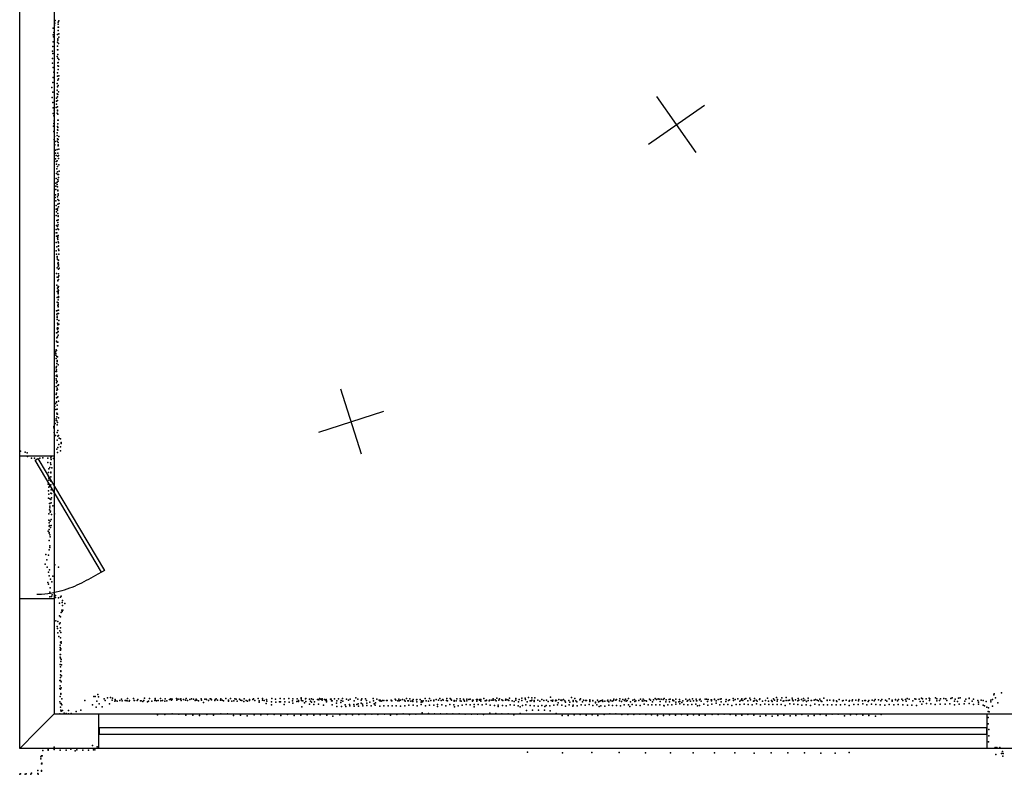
# Model space of a CAD drawing. Header units: millimetres. Extents: x -37310 to 30656, y -73877 to 11784.
# Tile 4 of 34: x -12621 to -6846, y -35713 to -31286. Entities that reach past the tile are written whole.
import ezdxf

# ---------------------------------------------------------------- set-up
doc = ezdxf.new("R2010")
doc.units = ezdxf.units.MM
for name, color, linetype in [('DOORS', 7, 'Continuous'), ('P', 9, 'Continuous'), ('PANOS', 10, 'Continuous'), ('ROOMS', 1, 'Continuous'), ('WALLS', 3, 'Continuous')]:
    doc.layers.add(name, color=color, linetype=linetype)

# ---------------------------------------------------------------- blocks, each defined once
blk = doc.blocks.new('8-Garage_46')
blk.add_lwpolyline([(-1369.95, 10.0018), (1370.02, 10.0018), (1370.02, -9.99825), (-1369.95, -9.99825), (-1369.95, 10.0018)])
blk = doc.blocks.new('1-Standard_3D')
for points in [[(-403.982, 5.64828), (253.382, 394.931), (263.573, 377.722), (-393.791, -11.5606), (-403.982, 5.64828)], [(263.573, 377.722), (275.367, 357.142), (283.15, 343.495), (290.844, 329.879), (298.429, 316.269), (305.882, 302.642), (313.184, 288.973), (320.313, 275.239), (327.249, 261.416), (333.971, 247.479), (340.456, 233.405), (346.686, 219.17), (352.638, 204.75), (358.291, 190.121), (363.626, 175.258), (368.62, 160.139), (373.253, 144.738), (377.503, 129.032), (381.351, 112.998), (384.774, 96.6102), (387.752, 79.8457), (390.265, 62.6802), (392.29, 45.0899), (393.807, 27.0508), (395.085, -0.90191)]]:
    blk.add_lwpolyline(points)

msp = doc.modelspace()

# ---------------------------------------------------------------- linework, layer by layer
at = {"layer": 'DOORS'}
for points in [[(-12417.8, -33844.4), (-12417.8, -34682.6), (-12620.8, -34682.6), (-12620.8, -33844.4), (-12417.8, -33844.4)], [(-12155.7, -35357.7), (-6948.7, -35357.7), (-6948.7, -35560.7), (-12155.7, -35560.7), (-12155.7, -35357.7)]]:
    msp.add_lwpolyline(points, dxfattribs=at)
at = {"layer": 'P'}
for p in [(-12413, -31291), (-12391, -31292), (-12424, -31335), (-12416, -31318), (-12415, -31305), (-12396, -31301), (-12396, -31329), (-12395, -31311), (-12395, -31349), (-12394, -31329), (-12424, -31375), (-12422, -31387), (-12420, -31360), (-12399, -31372), (-12398, -31397), (-12397, -31406), (-12392, -31388), (-12391, -31369), (-12428, -31470), (-12426, -31443), (-12424, -31415), (-12400, -31418), (-12400, -31441), (-12400, -31462), (-12398, -31463), (-12393, -31426), (-12428, -31513), (-12426, -31483), (-12401, -31502), (-12398, -31489), (-12398, -31511), (-12391, -31520), (-12428, -31541), (-12424, -31567), (-12397, -31538), (-12397, -31557), (-12395, -31537), (-12395, -31577), (-12394, -31558), (-12425, -31625), (-12421, -31594), (-12399, -31598), (-12399, -31617), (-12398, -31641), (-12393, -31633), (-12392, -31614), (-12432, -31683), (-12427, -31655), (-12401, -31660), (-12401, -31699), (-12400, -31679), (-12395, -31671), (-12430, -31743), (-12427, -31711), (-12405, -31745), (-12401, -31720), (-12399, -31739), (-12398, -31725), (-12394, -31708), (-12426, -31772), (-12425, -31803), (-12419, -31816), (-12407, -31801), (-12405, -31782), (-12404, -31764), (-12400, -31796), (-12399, -31759), (-12425, -31836), (-12421, -31849), (-12401, -31833), (-12399, -31817), (-12399, -31821), (-12397, -31839), (-12422, -31911), (-12420, -31894), (-12418, -31878), (-12400, -31932), (-12399, -31913), (-12398, -31876), (-12398, -31896), (-12397, -31918), (-12396, -31875), (-12421, -31942), (-12418, -31988), (-12416, -31971), (-12402, -31965), (-12401, -31949), (-12400, -31984), (-12398, -31933), (-12395, -31989), (-12392, -31970), (-12414, -32020), (-12413, -32001), (-12401, -31999), (-12396, -32007), (-12396, -32019), (-12395, -32025), (-12392, -32045), (-12411, -32051), (-12411, -32068), (-12411, -32102), (-12406, -32082), (-12402, -32048), (-12398, -32068), (-12397, -32086), (-12394, -32100), (-12393, -32082), (-12407, -32118), (-12405, -32133), (-12403, -32160), (-12402, -32113), (-12400, -32147), (-12391, -32137), (-12406, -32218), (-12404, -32187), (-12399, -32179), (-12398, -32194), (-12394, -32194), (-12393, -32212), (-12389, -32175), (-12408, -32244), (-12408, -32262), (-12401, -32238), (-12401, -32252), (-12400, -32267), (-12398, -32224), (-12395, -32233), (-12413, -32328), (-12411, -32314), (-12409, -32281), (-12400, -32324), (-12397, -32285), (-12397, -32289), (-12395, -32308), (-12395, -32315), (-12409, -32349), (-12406, -32375), (-12400, -32394), (-12397, -32341), (-12397, -32368), (-12393, -32383), (-12392, -32346), (-12390, -32364), (-12407, -32397), (-12406, -32434), (-12404, -32413), (-12399, -32403), (-12398, -32422), (-12397, -32422), (-12396, -32437), (-12395, -32440), (-12405, -32494), (-12403, -32464), (-12400, -32498), (-12398, -32462), (-12397, -32476), (-12396, -32489), (-12395, -32460), (-12406, -32516), (-12406, -32536), (-12405, -32556), (-12403, -32537), (-12399, -32555), (-12398, -32513), (-12398, -32562), (-12395, -32552), (-12394, -32517), (-12406, -32592), (-12403, -32618), (-12400, -32568), (-12397, -32575), (-12396, -32588), (-12394, -32594), (-12394, -32613), (-12393, -32615), (-12406, -32642), (-12404, -32661), (-12402, -32682), (-12401, -32674), (-12394, -32632), (-12392, -32662), (-12391, -32640), (-12399, -32692), (-12397, -32718), (-12396, -32732), (-12395, -32711), (-12394, -32696), (-12394, -32730), (-12393, -32719), (-12404, -32775), (-12401, -32741), (-12401, -32796), (-12395, -32797), (-12393, -32750), (-12393, -32776), (-12391, -32789), (-12390, -32744), (-12403, -32843), (-12398, -32815), (-12397, -32818), (-12396, -32850), (-12395, -32856), (-12394, -32850), (-12393, -32810), (-12402, -32881), (-12400, -32860), (-12396, -32870), (-12396, -32883), (-12395, -32889), (-12395, -32894), (-12394, -32910), (-12393, -32874), (-12402, -32916), (-12402, -32942), (-12397, -32962), (-12396, -32967), (-12395, -32930), (-12395, -32947), (-12395, -32957), (-12395, -32970), (-12394, -32915), (-12405, -32994), (-12403, -33014), (-12401, -33025), (-12400, -32991), (-12397, -33010), (-12394, -32990), (-12393, -33010), (-12401, -33033), (-12401, -33044), (-12400, -33066), (-12397, -33075), (-12392, -33071), (-12391, -33050), (-12404, -33123), (-12401, -33095), (-12400, -33094), (-12400, -33104), (-12400, -33121), (-12395, -33095), (-12395, -33115), (-12395, -33136), (-12404, -33171), (-12403, -33152), (-12401, -33177), (-12400, -33147), (-12400, -33200), (-12398, -33178), (-12397, -33199), (-12411, -33235), (-12408, -33244), (-12408, -33254), (-12406, -33223), (-12406, -33226), (-12405, -33227), (-12406, -33274), (-12403, -33262), (-12403, -33303), (-12401, -33285), (-12401, -33290), (-12400, -33263), (-12395, -33310), (-12408, -33349), (-12406, -33329), (-12406, -33375), (-12405, -33321), (-12404, -33339), (-12404, -33349), (-12403, -33371), (-12407, -33393), (-12405, -33416), (-12404, -33403), (-12402, -33409), (-12401, -33379), (-12397, -33431), (-12393, -33427), (-12406, -33437), (-12406, -33484), (-12404, -33476), (-12403, -33459), (-12401, -33448), (-12400, -33455), (-12411, -33537), (-12405, -33505), (-12405, -33527), (-12405, -33529), (-12402, -33503), (-12401, -33548), (-12398, -33498), (-12393, -33523), (-12414, -33555), (-12408, -33573), (-12403, -33594), (-12401, -33571), (-12401, -33600), (-12400, -33599), (-12412, -33655), (-12407, -33637), (-12406, -33627), (-12403, -33616), (-12403, -33639), (-12402, -33662), (-12399, -33649), (-12393, -33622), (-12421, -33681), (-12420, -33672), (-12418, -33708), (-12401, -33708), (-12397, -33696), (-12411, -33725), (-12402, -33752), (-12398, -33730), (-12394, -33726), (-12392, -33778), (-12390, -33740), (-12381, -33745), (-12378, -33766), (-12377, -33772), (-12617, -33818), (-12589, -33822), (-12577, -33827), (-12403, -33806), (-12400, -33824), (-12397, -33796), (-12381, -33792), (-12381, -33815), (-12575, -33848), (-12551, -33858), (-12534, -33858), (-12503, -33859), (-12486, -33857), (-12456, -33884), (-12455, -33859), (-12441, -33886), (-12439, -33857), (-12439, -33895), (-12436, -33848), (-12436, -33865), (-12422, -33860), (-12451, -33943), (-12450, -33921), (-12444, -33913), (-12439, -33944), (-12438, -33941), (-12432, -33915), (-12452, -33966), (-12450, -33988), (-12449, -33976), (-12440, -33987), (-12438, -33968), (-12438, -33993), (-12453, -34011), (-12452, -34050), (-12450, -34029), (-12446, -34023), (-12439, -34063), (-12438, -34015), (-12436, -34043), (-12435, -34066), (-12451, -34093), (-12449, -34069), (-12446, -34125), (-12445, -34124), (-12444, -34097), (-12438, -34101), (-12436, -34121), (-12435, -34091), (-12449, -34184), (-12446, -34162), (-12445, -34149), (-12444, -34140), (-12442, -34175), (-12441, -34170), (-12427, -34137), (-12416, -34184), (-12449, -34221), (-12447, -34238), (-12442, -34227), (-12436, -34218), (-12434, -34188), (-12453, -34286), (-12448, -34257), (-12448, -34294), (-12447, -34276), (-12447, -34299), (-12446, -34254), (-12440, -34265), (-12437, -34254), (-12448, -34341), (-12445, -34307), (-12443, -34319), (-12448, -34395), (-12444, -34372), (-12444, -34382), (-12467, -34423), (-12461, -34454), (-12451, -34427), (-12471, -34480), (-12460, -34498), (-12452, -34527), (-12446, -34513), (-12414, -34484), (-12393, -34497), (-12455, -34588), (-12447, -34548), (-12440, -34568), (-12433, -34583), (-12427, -34551), (-12451, -34598), (-12444, -34645), (-12442, -34619), (-12445, -34671), (-12435, -34669), (-12430, -34660), (-12411, -34675), (-12411, -34675), (-12410, -34664), (-12394, -34677), (-12382, -34674), (-12377, -34668), (-12370, -34693), (-12387, -34709), (-12373, -34750), (-12371, -34705), (-12371, -34757), (-12369, -34722), (-12367, -34749), (-12357, -34711), (-12409, -34812), (-12398, -34817), (-12387, -34784), (-12381, -34790), (-12377, -34764), (-12402, -34845), (-12399, -34857), (-12387, -34830), (-12385, -34871), (-12384, -34825), (-12381, -34853), (-12398, -34883), (-12391, -34905), (-12381, -34913), (-12379, -34881), (-12384, -34955), (-12384, -34969), (-12383, -34982), (-12381, -34938), (-12381, -34984), (-12380, -34977), (-12378, -34936), (-12377, -34943), (-12384, -35026), (-12383, -35011), (-12382, -35032), (-12381, -35010), (-12378, -35040), (-12383, -35069), (-12382, -35082), (-12380, -35052), (-12379, -35105), (-12379, -35106), (-12376, -35070), (-12385, -35162), (-12382, -35129), (-12382, -35144), (-12382, -35163), (-12379, -35110), (-12375, -35135), (-12385, -35209), (-12384, -35193), (-12382, -35213), (-12378, -35205), (-12377, -35170), (-12384, -35257), (-12380, -35239), (-12379, -35242), (-12374, -35271), (-12239, -35279), (-12186, -35257), (-12179, -35257), (-12162, -35244), (-12159, -35258), (-12125, -35271), (-12119, -35279), (-12105, -35264), (-12089, -35262), (-12079, -35278), (-12077, -35266), (-12060, -35274), (-12059, -35279), (-12034, -35279), (-12024, -35272), (-12002, -35279), (-11996, -35280), (-11988, -35269), (-11976, -35280), (-11954, -35268), (-11949, -35280), (-11947, -35280), (-11931, -35279), (-11927, -35274), (-11912, -35281), (-11892, -35280), (-11888, -35267), (-11859, -35269), (-11828, -35279), (-11827, -35269), (-11827, -35276), (-11809, -35279), (-11795, -35269), (-11793, -35281), (-11783, -35279), (-11767, -35271), (-11743, -35275), (-11740, -35275), (-11734, -35271), (-11730, -35278), (-11726, -35273), (-11702, -35268), (-11700, -35277), (-11691, -35272), (-11680, -35272), (-11675, -35270), (-11674, -35280), (-11661, -35274), (-11648, -35277), (-11644, -35268), (-11636, -35279), (-11623, -35274), (-11614, -35270), (-11601, -35273), (-11592, -35279), (-11586, -35272), (-11581, -35278), (-11557, -35271), (-11555, -35278), (-11535, -35272), (-11528, -35273), (-11526, -35275), (-11513, -35280), (-11504, -35271), (-11499, -35271), (-11496, -35276), (-11476, -35280), (-11475, -35275), (-11469, -35270), (-11460, -35277), (-11444, -35277), (-11442, -35270), (-11433, -35278), (-11412, -35268), (-11397, -35277), (-11384, -35269), (-11360, -35271), (-11352, -35272), (-11332, -35272), (-11325, -35278), (-11318, -35280), (-11304, -35270), (-11293, -35280), (-11273, -35274), (-11273, -35279), (-11253, -35274), (-11250, -35271), (-11241, -35280), (-11222, -35269), (-11196, -35269), (-11196, -35277), (-11187, -35279), (-11174, -35274), (-11142, -35268), (-11120, -35272), (-11094, -35269), (-11069, -35271), (-11043, -35269), (-11018, -35270), (-10994, -35270), (-10985, -35280), (-10971, -35265), (-10970, -35270), (-10968, -35279), (-10960, -35281), (-10945, -35271), (-10942, -35268), (-10921, -35273), (-10910, -35270), (-10899, -35274), (-10875, -35275), (-10867, -35276), (-10863, -35269), (-10855, -35272), (-10847, -35270), (-10847, -35277), (-10834, -35274), (-10826, -35277), (-10823, -35274), (-10798, -35273), (-10795, -35273), (-10793, -35281), (-10788, -35281), (-10774, -35270), (-10751, -35270), (-10735, -35279), (-10727, -35269), (-10705, -35272), (-10693, -35278), (-10683, -35272), (-10660, -35281), (-10649, -35265), (-10638, -35272), (-10619, -35278), (-10614, -35271), (-10592, -35271), (-10586, -35279), (-10547, -35269), (-10545, -35281), (-10527, -35273), (-10512, -35277), (-10507, -35278), (-10493, -35280), (-10486, -35279), (-10470, -35280), (-10467, -35280), (-10466, -35279), (-10443, -35278), (-10419, -35272), (-10415, -35278), (-10398, -35273), (-10396, -35281), (-10388, -35277), (-10376, -35274), (-10365, -35278), (-10352, -35268), (-10344, -35281), (-10333, -35271), (-10317, -35281), (-10314, -35274), (-10293, -35276), (-10292, -35275), (-10272, -35274), (-10242, -35269), (-10217, -35269), (-10210, -35280), (-10192, -35278), (-10178, -35274), (-10165, -35278), (-10157, -35269), (-10149, -35280), (-10139, -35275), (-10137, -35278), (-10117, -35280), (-10116, -35268), (-10096, -35269), (-10093, -35273), (-10089, -35277), (-10073, -35279), (-10057, -35270), (-10037, -35270), (-10018, -35272), (-10015, -35279), (-9999, -35281), (-9998, -35272), (-9987, -35275), (-9979, -35272), (-9966, -35278), (-9961, -35277), (-9941, -35274), (-9936, -35275), (-9925, -35277), (-9922, -35275), (-9916, -35275), (-9899, -35269), (-9883, -35278), (-9883, -35279), (-9867, -35281), (-9865, -35277), (-9863, -35278), (-9852, -35278), (-9844, -35271), (-9844, -35278), (-9832, -35276), (-9826, -35281), (-9823, -35266), (-9810, -35278), (-9806, -35270), (-9794, -35276), (-9788, -35279), (-9771, -35277), (-9769, -35273), (-9768, -35276), (-9758, -35276), (-9752, -35280), (-9748, -35266), (-9712, -35277), (-9711, -35268), (-9691, -35274), (-9675, -35266), (-9675, -35280), (-9656, -35267), (-9655, -35275), (-9636, -35263), (-9618, -35264), (-9617, -35278), (-9604, -35279), (-9600, -35265), (-9582, -35277), (-9559, -35275), (-9546, -35279), (-9532, -35278), (-9507, -35261), (-9504, -35280), (-9494, -35278), (-9479, -35281), (-9476, -35277), (-9472, -35280), (-9458, -35274), (-9447, -35278), (-9442, -35278), (-9441, -35280), (-9432, -35274), (-9423, -35281), (-9401, -35279), (-9384, -35263), (-9375, -35279), (-9366, -35269), (-9359, -35281), (-9336, -35276), (-9331, -35270), (-9315, -35278), (-9303, -35280), (-9297, -35280), (-9277, -35276), (-9277, -35281), (-9260, -35280), (-9233, -35277), (-9215, -35281), (-9207, -35280), (-9203, -35277), (-9173, -35281), (-9171, -35278), (-9155, -35278), (-9155, -35279), (-9138, -35280), (-9136, -35273), (-9124, -35277), (-9120, -35274), (-9104, -35281), (-9101, -35271), (-9084, -35274), (-9074, -35279), (-9068, -35272), (-9059, -35279), (-9050, -35269), (-9025, -35278), (-9015, -35274), (-9007, -35281), (-8989, -35279), (-8981, -35272), (-8970, -35281), (-8964, -35272), (-8956, -35279), (-8946, -35281), (-8928, -35272), (-8922, -35277), (-8904, -35276), (-8894, -35269), (-8887, -35275), (-8876, -35271), (-8871, -35272), (-8859, -35272), (-8848, -35275), (-8842, -35269), (-8829, -35276), (-8812, -35274), (-8807, -35272), (-8791, -35276), (-8790, -35279), (-8773, -35273), (-8752, -35274), (-8714, -35272), (-8703, -35280), (-8692, -35274), (-8676, -35270), (-8653, -35272), (-8652, -35281), (-8650, -35281), (-8634, -35276), (-8631, -35272), (-8600, -35273), (-8593, -35272), (-8583, -35275), (-8565, -35276), (-8564, -35276), (-8563, -35281), (-8547, -35273), (-8546, -35274), (-8536, -35281), (-8524, -35274), (-8513, -35273), (-8506, -35270), (-8478, -35274), (-8477, -35275), (-8463, -35280), (-8459, -35276), (-8436, -35269), (-8434, -35280), (-8425, -35274), (-8409, -35271), (-8389, -35278), (-8386, -35270), (-8380, -35279), (-8371, -35273), (-8363, -35268), (-8350, -35281), (-8338, -35267), (-8335, -35276), (-8314, -35281), (-8311, -35269), (-8301, -35278), (-8283, -35275), (-8281, -35271), (-8247, -35279), (-8235, -35266), (-8212, -35280), (-8200, -35271), (-8194, -35277), (-8182, -35263), (-8176, -35275), (-8158, -35277), (-8152, -35265), (-8140, -35281), (-8126, -35262), (-8125, -35280), (-8115, -35279), (-8107, -35278), (-8091, -35267), (-8089, -35276), (-8071, -35276), (-8057, -35281), (-8056, -35268), (-8052, -35277), (-8035, -35275), (-8025, -35269), (-8016, -35277), (-7997, -35267), (-7997, -35280), (-7979, -35280), (-7977, -35280), (-7962, -35278), (-7953, -35275), (-7943, -35278), (-7928, -35272), (-7923, -35281), (-7904, -35266), (-7886, -35278), (-7886, -35279), (-7869, -35277), (-7849, -35278), (-7814, -35275), (-7795, -35281), (-7792, -35280), (-7774, -35278), (-7755, -35280), (-7737, -35276), (-7718, -35278), (-7702, -35281), (-7700, -35274), (-7679, -35281), (-7665, -35280), (-7660, -35279), (-7641, -35279), (-7622, -35277), (-7604, -35274), (-7584, -35276), (-7564, -35275), (-7544, -35278), (-7521, -35270), (-7504, -35278), (-7485, -35275), (-7484, -35276), (-7473, -35281), (-7466, -35274), (-7448, -35273), (-7441, -35280), (-7426, -35274), (-7416, -35268), (-7405, -35273), (-7372, -35270), (-7365, -35273), (-7345, -35273), (-7332, -35267), (-7326, -35270), (-7304, -35271), (-7287, -35267), (-7285, -35280), (-7283, -35271), (-7250, -35264), (-7243, -35270), (-7227, -35280), (-7221, -35271), (-7201, -35269), (-7190, -35270), (-7184, -35280), (-7160, -35268), (-7152, -35265), (-7135, -35273), (-7116, -35267), (-7105, -35265), (-7072, -35272), (-7053, -35268), (-7052, -35267), (-7027, -35272), (-7002, -35280), (-6982, -35277), (-6971, -35280), (-6926, -35277), (-6915, -35275), (-6908, -35247), (-6905, -35240), (-6898, -35265), (-6863, -35235), (-12385, -35288), (-12382, -35298), (-12381, -35319), (-12380, -35336), (-12377, -35297), (-12373, -35305), (-12370, -35338), (-12335, -35339), (-12262, -35336), (-12194, -35305), (-12173, -35320), (-12169, -35284), (-12154, -35299), (-12137, -35318), (-12095, -35300), (-12063, -35283), (-12049, -35284), (-12020, -35282), (-11990, -35282), (-11978, -35283), (-11908, -35282), (-11898, -35286), (-11872, -35287), (-11865, -35283), (-11845, -35284), (-11818, -35282), (-11769, -35283), (-11757, -35282), (-11573, -35282), (-11542, -35291), (-11426, -35282), (-11396, -35284), (-11376, -35283), (-11365, -35282), (-11346, -35283), (-11306, -35286), (-11284, -35284), (-11217, -35289), (-11216, -35282), (-11176, -35298), (-11171, -35284), (-11144, -35288), (-11144, -35305), (-11118, -35289), (-11098, -35287), (-11091, -35288), (-11069, -35304), (-11066, -35288), (-11040, -35290), (-11020, -35282), (-11019, -35295), (-10995, -35285), (-10986, -35286), (-10967, -35318), (-10951, -35293), (-10942, -35285), (-10922, -35301), (-10916, -35283), (-10909, -35290), (-10895, -35303), (-10891, -35287), (-10869, -35301), (-10840, -35307), (-10822, -35282), (-10821, -35288), (-10789, -35305), (-10763, -35296), (-10760, -35282), (-10760, -35315), (-10737, -35292), (-10734, -35315), (-10725, -35283), (-10712, -35305), (-10708, -35316), (-10687, -35304), (-10685, -35312), (-10661, -35304), (-10660, -35313), (-10643, -35304), (-10635, -35299), (-10634, -35313), (-10619, -35296), (-10611, -35302), (-10609, -35311), (-10585, -35295), (-10584, -35310), (-10568, -35289), (-10559, -35312), (-10542, -35299), (-10536, -35308), (-10534, -35294), (-10509, -35282), (-10509, -35314), (-10501, -35284), (-10485, -35311), (-10460, -35312), (-10440, -35282), (-10438, -35282), (-10436, -35311), (-10412, -35311), (-10404, -35282), (-10387, -35313), (-10362, -35312), (-10361, -35284), (-10340, -35282), (-10339, -35308), (-10326, -35283), (-10316, -35286), (-10314, -35307), (-10291, -35287), (-10289, -35311), (-10267, -35289), (-10267, -35304), (-10265, -35282), (-10259, -35287), (-10255, -35282), (-10241, -35312), (-10237, -35282), (-10224, -35284), (-10217, -35308), (-10193, -35282), (-10193, -35307), (-10171, -35316), (-10170, -35304), (-10146, -35305), (-10121, -35312), (-10112, -35282), (-10098, -35303), (-10074, -35305), (-10072, -35284), (-10070, -35317), (-10062, -35282), (-10049, -35311), (-10038, -35282), (-10031, -35284), (-10026, -35308), (-10012, -35284), (-10003, -35304), (-9979, -35306), (-9965, -35284), (-9955, -35304), (-9955, -35318), (-9940, -35283), (-9933, -35303), (-9916, -35283), (-9908, -35306), (-9891, -35282), (-9886, -35302), (-9862, -35307), (-9837, -35310), (-9814, -35307), (-9814, -35315), (-9790, -35310), (-9767, -35312), (-9744, -35306), (-9732, -35282), (-9720, -35285), (-9720, -35307), (-9697, -35311), (-9696, -35287), (-9686, -35317), (-9673, -35310), (-9652, -35306), (-9649, -35339), (-9644, -35287), (-9628, -35310), (-9627, -35282), (-9622, -35282), (-9613, -35336), (-9604, -35311), (-9603, -35286), (-9581, -35313), (-9578, -35336), (-9570, -35284), (-9558, -35310), (-9543, -35336), (-9541, -35315), (-9534, -35310), (-9521, -35285), (-9511, -35311), (-9496, -35284), (-9489, -35307), (-9466, -35306), (-9462, -35293), (-9441, -35308), (-9419, -35289), (-9419, -35313), (-9398, -35305), (-9395, -35289), (-9376, -35314), (-9375, -35307), (-9374, -35285), (-9353, -35287), (-9352, -35311), (-9328, -35306), (-9320, -35287), (-9305, -35307), (-9281, -35304), (-9277, -35286), (-9260, -35282), (-9259, -35309), (-9244, -35289), (-9243, -35293), (-9236, -35306), (-9226, -35288), (-9222, -35286), (-9222, -35315), (-9212, -35312), (-9201, -35285), (-9190, -35283), (-9190, -35313), (-9166, -35287), (-9166, -35307), (-9146, -35284), (-9144, -35309), (-9121, -35309), (-9098, -35312), (-9091, -35286), (-9075, -35306), (-9064, -35283), (-9051, -35305), (-9043, -35315), (-9038, -35288), (-9028, -35304), (-9013, -35285), (-9005, -35307), (-8982, -35309), (-8967, -35283), (-8959, -35302), (-8944, -35283), (-8935, -35306), (-8913, -35305), (-8910, -35287), (-8890, -35305), (-8866, -35306), (-8864, -35286), (-8843, -35309), (-8841, -35312), (-8831, -35287), (-8820, -35306), (-8810, -35288), (-8796, -35306), (-8785, -35282), (-8773, -35290), (-8773, -35301), (-8756, -35288), (-8749, -35286), (-8749, -35300), (-8738, -35292), (-8731, -35282), (-8726, -35303), (-8706, -35284), (-8703, -35306), (-8687, -35283), (-8679, -35303), (-8670, -35282), (-8656, -35302), (-8646, -35312), (-8634, -35310), (-8625, -35283), (-8609, -35302), (-8588, -35286), (-8586, -35307), (-8561, -35302), (-8536, -35296), (-8515, -35306), (-8506, -35288), (-8491, -35303), (-8480, -35285), (-8468, -35304), (-8444, -35309), (-8419, -35304), (-8398, -35283), (-8397, -35304), (-8372, -35302), (-8348, -35304), (-8325, -35305), (-8317, -35283), (-8299, -35300), (-8295, -35283), (-8276, -35306), (-8264, -35284), (-8251, -35301), (-8229, -35283), (-8227, -35303), (-8208, -35285), (-8203, -35303), (-8179, -35283), (-8179, -35303), (-8155, -35303), (-8143, -35283), (-8132, -35309), (-8105, -35299), (-8085, -35282), (-8081, -35301), (-8057, -35304), (-8033, -35308), (-8027, -35282), (-8008, -35306), (-8007, -35285), (-7984, -35309), (-7957, -35302), (-7937, -35282), (-7933, -35305), (-7917, -35285), (-7907, -35306), (-7884, -35305), (-7858, -35306), (-7848, -35282), (-7832, -35306), (-7830, -35282), (-7828, -35285), (-7807, -35306), (-7781, -35303), (-7757, -35283), (-7757, -35309), (-7739, -35282), (-7729, -35304), (-7704, -35303), (-7676, -35300), (-7652, -35305), (-7644, -35286), (-7626, -35302), (-7609, -35282), (-7600, -35304), (-7575, -35305), (-7570, -35282), (-7548, -35307), (-7536, -35283), (-7521, -35304), (-7504, -35284), (-7495, -35305), (-7468, -35304), (-7441, -35305), (-7422, -35284), (-7415, -35307), (-7389, -35308), (-7383, -35282), (-7362, -35309), (-7340, -35285), (-7331, -35301), (-7323, -35285), (-7303, -35298), (-7277, -35300), (-7251, -35304), (-7242, -35282), (-7222, -35301), (-7194, -35302), (-7165, -35300), (-7139, -35284), (-7139, -35305), (-7121, -35286), (-7111, -35302), (-7081, -35300), (-7078, -35284), (-7053, -35297), (-7035, -35283), (-7027, -35304), (-6997, -35289), (-6997, -35301), (-6971, -35307), (-6962, -35311), (-6953, -35286), (-6948, -35320), (-6939, -35323), (-6926, -35287), (-6916, -35313), (-6884, -35294), (-12385, -35358), (-12378, -35342), (-12359, -35354), (-12349, -35356), (-12334, -35358), (-12318, -35356), (-12290, -35344), (-11812, -35364), (-11770, -35363), (-11727, -35359), (-11687, -35360), (-11647, -35366), (-11606, -35366), (-11567, -35367), (-11524, -35362), (-11485, -35365), (-11442, -35359), (-11402, -35358), (-11366, -35368), (-11325, -35365), (-11286, -35369), (-11246, -35364), (-11206, -35364), (-11167, -35363), (-11128, -35362), (-11089, -35367), (-11050, -35363), (-11012, -35367), (-10973, -35366), (-10934, -35364), (-10896, -35365), (-10858, -35364), (-10820, -35365), (-10784, -35371), (-10744, -35364), (-10706, -35362), (-10669, -35364), (-10631, -35363), (-10594, -35363), (-10556, -35360), (-10520, -35363), (-10482, -35361), (-10446, -35365), (-10409, -35362), (-10371, -35358), (-10335, -35362), (-10298, -35360), (-10261, -35353), (-10224, -35357), (-10188, -35359), (-10152, -35359), (-10116, -35359), (-10080, -35359), (-10043, -35358), (-10008, -35360), (-9972, -35361), (-9936, -35360), (-9901, -35362), (-9864, -35355), (-9828, -35357), (-9793, -35358), (-9757, -35358), (-9723, -35364), (-9686, -35357), (-9509, -35340), (-9474, -35356), (-9440, -35367), (-9405, -35367), (-9369, -35364), (-9334, -35362), (-9299, -35365), (-9264, -35364), (-9230, -35368), (-9194, -35363), (-9159, -35359), (-9124, -35359), (-9089, -35363), (-9054, -35363), (-9019, -35362), (-8984, -35361), (-8949, -35362), (-8915, -35364), (-8880, -35368), (-8845, -35368), (-8810, -35364), (-8775, -35365), (-8740, -35362), (-8705, -35366), (-8670, -35364), (-8635, -35366), (-8600, -35366), (-8560, -35362), (-8525, -35363), (-8490, -35361), (-8455, -35363), (-8420, -35368), (-8385, -35365), (-8350, -35363), (-8315, -35365), (-8279, -35372), (-8245, -35368), (-8208, -35372), (-8174, -35368), (-8139, -35365), (-8103, -35370), (-8069, -35367), (-8034, -35363), (-7996, -35370), (-7962, -35368), (-7927, -35362), (-7891, -35367), (-7856, -35361), (-7821, -35360), (-7783, -35369), (-7749, -35364), (-7713, -35362), (-7677, -35365), (-7641, -35367), (-7602, -35371), (-7569, -35363), (-6942, -35344), (-6942, -35379), (-6935, -35347), (-6941, -35416), (-6938, -35450), (-6938, -35487), (-12453, -35568), (-12419, -35554), (-12419, -35567), (-12320, -35566), (-12285, -35569), (-12194, -35544), (-12187, -35569), (-12180, -35569), (-12166, -35552), (-6939, -35523), (-6901, -35556), (-6891, -35556), (-6873, -35556), (-12496, -35611), (-12496, -35622), (-12493, -35605), (-12489, -35605), (-12485, -35573), (-12454, -35571), (-12383, -35571), (-12348, -35572), (-12296, -35576), (-12250, -35572), (-12218, -35572), (-9642, -35584), (-9437, -35586), (-9266, -35585), (-9106, -35585), (-8951, -35587), (-8805, -35586), (-8671, -35586), (-8546, -35587), (-8426, -35587), (-8313, -35588), (-8214, -35586), (-8116, -35586), (-8019, -35587), (-7922, -35588), (-7838, -35588), (-7756, -35585), (-6896, -35597), (-6863, -35590), (-6857, -35580), (-6856, -35606), (-6854, -35591), (-12492, -35652), (-12491, -35648), (-12491, -35651), (-12620, -35713), (-12617, -35710), (-12589, -35713), (-12582, -35711), (-12556, -35713), (-12551, -35707), (-12515, -35709), (-12514, -35691), (-12513, -35712), (-12492, -35691), (-12492, -35695)]:
    msp.add_point(p, dxfattribs=at)
at = {"layer": 'PANOS'}
for points in [[(-8654.5, -32064.8), (-8883.6, -31737)], [(-8933, -32015.5), (-8605.1, -31786.3)], [(-10615.4, -33834.5), (-10736.8, -33453.3)], [(-10866.7, -33704.6), (-10485.6, -33583.2)]]:
    msp.add_lwpolyline(points, dxfattribs=at)
at = {"layer": 'ROOMS'}
msp.add_lwpolyline([(-6777, -35357.7), (-6691.7, -35357.7), (-6691.6, -33318.3), (-6691.8, -33318.3), (-6691.8, -31417.5), (-6691.8, -30745.2), (-8337.7, -30745.2), (-8337.7, -29292.3), (-9215, -29292.2), (-9215, -31076.7), (-9266, -31076.7), (-9266, -29292.2), (-12417.8, -29292.2), (-12417.8, -35357.7), (-6777, -35357.7)], close=True, dxfattribs=at)
at = {"layer": 'WALLS'}
for points in [[(-12417.8, -29292.2), (-12417.8, -35357.7), (-12519.3, -35459.2), (-12620.8, -35560.7), (-12620.8, -29222.5), (-12519.3, -29222.5), (-12417.8, -29292.2)], [(-12417.8, -35357.7), (-6777, -35357.7), (-6777, -35459.2), (-6777, -35560.7), (-12620.8, -35560.7), (-12519.3, -35459.2), (-12417.8, -35357.7)]]:
    msp.add_lwpolyline(points, dxfattribs=at)

# ---------------------------------------------------------------- block references
at = {"layer": 'DOORS', "rotation": 270}
msp.add_blockref('1-Standard_3D', (-12519.3, -34263.5), dxfattribs=at)
at = {"layer": 'DOORS', "xscale": -1.9, "yscale": 1.9}
msp.add_blockref('8-Garage_46', (-9552.2, -35459.2), dxfattribs=at)

doc.saveas('drawing.dxf')
